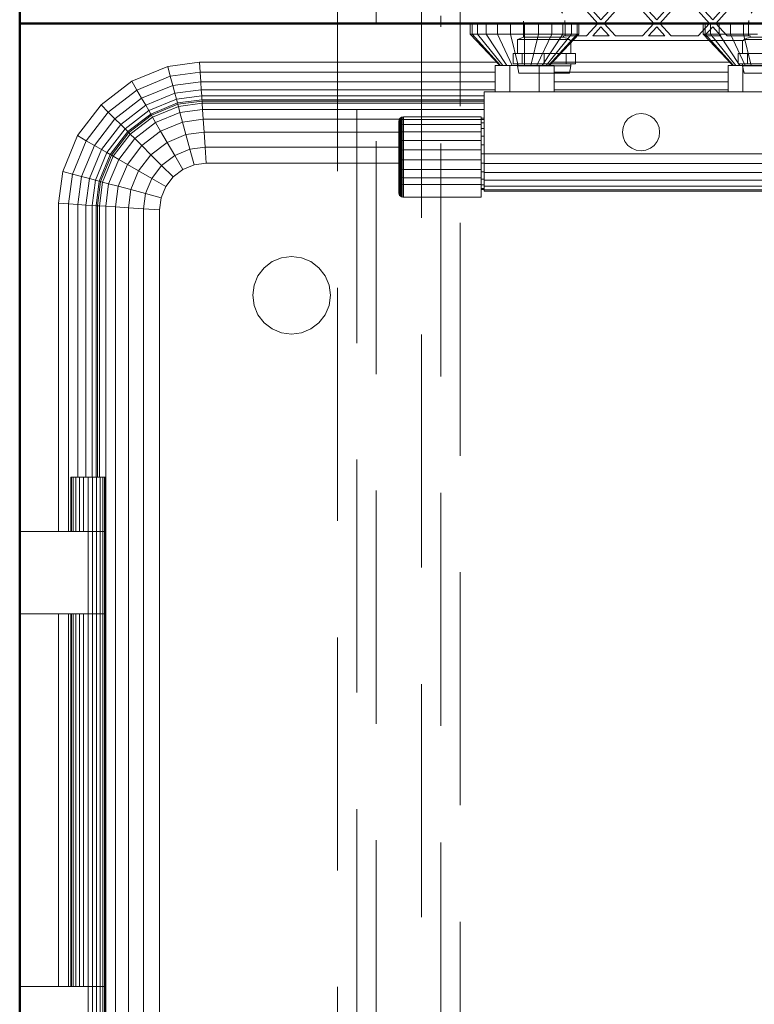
# Model space of a CAD drawing. Header units: millimetres. Extents: x -6579 to 21413, y 4748 to 42777.
# Tile 66 of 79: x 16367 to 16840, y 41544 to 42178. Entities that reach past the tile are written whole.
import ezdxf

# ---------------------------------------------------------------- set-up
doc = ezdxf.new("R2010")
doc.units = ezdxf.units.MM
doc.linetypes.add('ADSK_Штриховая_ш3 п1_5', pattern=[225, 150, -75])
for name, color, linetype, lineweight in [('A-DETL-____-MBND', 5, 'ADSK_Штриховая_ш3 п1_5', 20), ('A-WALL-____-MCUT', 113, 'Continuous', 50), ('A-WALL-____-OTLN', 113, 'Continuous', 20), ('M-EQPM-____-OTLN', 50, 'Continuous', 20)]:
    doc.layers.add(name, color=color, linetype=linetype, lineweight=lineweight)

# ---------------------------------------------------------------- blocks, each defined once
blk = doc.blocks.new('Прямая форма - 83 new-609569-В_Этаж 03_Отопление')
at = {"layer": 'M-EQPM-____-OTLN', "color": 253}
for p, q in [((-110, 500), (-110, 493)), ((-108.81, 500), (-108.81, 493)), ((-105.31, 500), (-105.31, 493)), ((-99.75, 500), (-99.75, 493)), ((-92.5, 500), (-92.5, 493)), ((-84.06, 500), (-84.06, 493)), ((-75, 500), (-75, 493)), ((-65.94, 500), (-65.94, 493)), ((-57.5, 500), (-57.5, 493)), ((-50.25, 500), (-50.25, 493)), ((-44.69, 500), (-44.69, 493)), ((-41.19, 500), (-41.19, 493)), ((-40, 493), (-40, 500)), ((40, 500), (40, 493)), ((41.19, 493), (41.19, 500)), ((44.69, 493), (44.69, 500)), ((50.25, 493), (50.25, 500)), ((57.5, 493), (57.5, 500)), ((65.94, 493), (65.94, 500)), ((-108.81, 493), (-110, 493)), ((-110, 493), (-91, 473)), ((-105.31, 493), (-108.81, 493)), ((-108.81, 493), (-90.45, 473)), ((-99.75, 493), (-105.31, 493)), ((-105.31, 493), (-88.86, 473)), ((-92.5, 493), (-99.75, 493)), ((-99.75, 493), (-86.31, 473)), ((-84.06, 493), (-92.5, 493)), ((-92.5, 493), (-83, 473)), ((-75, 493), (-84.06, 493)), ((-84.06, 493), (-79.14, 473)), ((-65.94, 493), (-75, 493)), ((-75, 493), (-75, 473)), ((-65.94, 493), (-70.86, 473)), ((-57.5, 493), (-67, 473)), ((-57.5, 493), (-65.94, 493)), ((-50.25, 493), (-63.69, 473)), ((-44.69, 493), (-61.14, 473)), ((-41.19, 493), (-59.55, 473)), ((-59, 473), (-40, 493)), ((-50.25, 493), (-57.5, 493)), ((-44.69, 493), (-50.25, 493)), ((-41.19, 493), (-44.69, 493)), ((-40, 493), (-41.19, 493)), ((41.19, 493), (40, 493)), ((40, 493), (59, 473)), ((59.55, 473), (41.19, 493)), ((44.69, 493), (41.19, 493)), ((61.14, 473), (44.69, 493)), ((50.25, 493), (44.69, 493)), ((63.69, 473), (50.25, 493)), ((57.5, 493), (50.25, 493)), ((65.94, 493), (57.5, 493)), ((57.5, 493), (67, 473)), ((75, 493), (65.94, 493)), ((65.94, 493), (70.86, 473)), ((-327.78, 462.76), (-304.73, 472.3)), ((-304.73, 472.3), (-284.26, 475)), ((-303.04, 466), (-304.73, 472.3)), ((-284.26, 475), (-92.9, 475)), ((-283.84, 468.53), (-284.26, 475)), ((-94, 473), (-84.5, 473)), ((-94, 456), (-94, 473)), ((-84.5, 473), (-65.5, 473)), ((-84.5, 473), (-84.5, 456)), ((-56, 473), (-65.5, 473)), ((-65.5, 473), (-65.5, 456)), ((-57.1, 475), (57.1, 475)), ((-56, 456), (-56, 473)), ((56, 473), (56, 456)), ((65.5, 473), (56, 473)), ((65.5, 456), (65.5, 473)), ((84.5, 473), (65.5, 473)), ((-347.57, 447.57), (-327.78, 462.76)), ((-324.52, 457.11), (-327.78, 462.76)), ((-324.52, 457.11), (-303.04, 466)), ((-303.04, 466), (-283.84, 468.53)), ((-301.47, 460.13), (-303.04, 466)), ((-283.84, 468.53), (-94, 468.53)), ((-283.44, 462.5), (-283.84, 468.53)), ((-56, 468.53), (56, 468.53)), ((-342.96, 442.96), (-324.52, 457.11)), ((-321.48, 451.84), (-324.52, 457.11)), ((-321.48, 451.84), (-301.47, 460.13)), ((-301.47, 460.13), (-283.44, 462.5)), ((-300.12, 455.08), (-301.47, 460.13)), ((-300.12, 455.08), (-283.1, 457.32)), ((-283.44, 462.5), (-94, 462.5)), ((-283.1, 457.32), (-283.44, 462.5)), ((-283.1, 457.32), (-94, 457.32)), ((-282.84, 453.35), (-283.1, 457.32)), ((-56, 462.5), (56, 462.5)), ((-56, 457.32), (56, 457.32)), ((-338.66, 438.66), (-321.48, 451.84)), ((-318.87, 447.32), (-321.48, 451.84)), ((-318.87, 447.32), (-300.12, 455.08)), ((-299.08, 451.21), (-316.86, 443.85)), ((-299.08, 451.21), (-300.12, 455.08)), ((-282.84, 453.35), (-299.08, 451.21)), ((-298.43, 448.78), (-299.08, 451.21)), ((-282.68, 450.85), (-298.43, 448.78)), ((-282.62, 450), (-298.21, 447.95)), ((-282.68, 450.85), (-282.84, 453.35)), ((-282.84, 453.35), (-101, 453.35)), ((-282.62, 450), (-282.68, 450.85)), ((-101, 450.85), (-282.68, 450.85)), ((-282.53, 448.64), (-282.62, 450)), ((-101, 450), (-282.62, 450)), ((-101, 456), (-101, 416)), ((101, 456), (-101, 456)), ((-362.76, 427.78), (-347.57, 447.57)), ((-342.96, 442.96), (-347.57, 447.57)), ((-318.87, 447.32), (-334.96, 434.96)), ((-316.86, 443.85), (-332.13, 432.13)), ((-316.86, 443.85), (-318.87, 447.32)), ((-315.6, 441.66), (-316.86, 443.85)), ((-298.43, 448.78), (-315.6, 441.66)), ((-298.21, 447.95), (-315.17, 440.92)), ((-314.49, 439.73), (-297.85, 446.62)), ((-298.21, 447.95), (-298.43, 448.78)), ((-297.85, 446.62), (-298.21, 447.95)), ((-297.85, 446.62), (-282.53, 448.64)), ((-296.81, 442.73), (-297.85, 446.62)), ((-296.81, 442.73), (-282.27, 444.64)), ((-282.27, 444.64), (-282.53, 448.64)), ((-282.53, 448.64), (-101, 448.64)), ((-281.85, 438.28), (-282.27, 444.64)), ((-282.27, 444.64), (-101, 444.64)), ((-357.11, 424.52), (-342.96, 442.96)), ((-351.84, 421.48), (-338.66, 438.66)), ((-338.66, 438.66), (-342.96, 442.96)), ((-334.96, 434.96), (-338.66, 438.66)), ((-315.6, 441.66), (-330.35, 430.35)), ((-315.17, 440.92), (-329.74, 429.74)), ((-328.77, 428.77), (-314.49, 439.73)), ((-315.17, 440.92), (-315.6, 441.66)), ((-314.49, 439.73), (-315.17, 440.92)), ((-312.47, 436.24), (-314.49, 439.73)), ((-312.47, 436.24), (-296.81, 442.73)), ((-295.15, 436.53), (-296.81, 442.73)), ((-295.15, 436.53), (-281.85, 438.28)), ((-281.85, 438.28), (-281.31, 430)), ((-153, 438.28), (-281.85, 438.28)), ((-155.97, 437.18), (-155.77, 437.94)), ((-155.97, 437.18), (-155.77, 437.94)), ((-155.77, 437.94), (-155.38, 438.61)), ((-155.77, 437.94), (-155.38, 438.61)), ((-155.77, 436.39), (-155.77, 437.94)), ((-155.77, 437.94), (-155.77, 436.39)), ((-155.38, 438.61), (-154.83, 439.17)), ((-155.38, 438.61), (-154.83, 439.17)), ((-155.38, 437.02), (-155.38, 438.61)), ((-155.38, 438.61), (-155.38, 437.02)), ((-155.38, 437.02), (-154.83, 437.53)), ((-154.83, 439.17), (-154.15, 439.56)), ((-154.83, 439.17), (-154.15, 439.56)), ((-154.83, 437.53), (-154.83, 439.17)), ((-154.83, 439.17), (-154.83, 437.53)), ((-154.83, 437.53), (-154.15, 437.9)), ((-154.83, 437.53), (-154.83, 434.38)), ((-154.15, 439.56), (-153.39, 439.76)), ((-154.15, 439.56), (-153.39, 439.76)), ((-154.15, 437.9), (-154.15, 439.56)), ((-154.15, 439.56), (-154.15, 437.9)), ((-154.15, 437.9), (-153.39, 438.09)), ((-154.15, 437.9), (-154.15, 434.69)), ((-153.39, 439.76), (-153, 439.79)), ((-153.39, 439.76), (-153, 439.79)), ((-153.39, 438.09), (-153.39, 439.76)), ((-153.39, 439.76), (-153.39, 438.09)), ((-153.39, 438.09), (-153, 438.11)), ((-153.39, 438.09), (-153, 438.11)), ((-153.39, 438.09), (-153.39, 434.85)), ((-153, 439.79), (-103, 439.79)), ((-153, 439.79), (-153, 438.11)), ((-153, 438.11), (-103, 438.11)), ((-153, 438.11), (-153, 434.87)), ((-103, 439.79), (-103, 438.11)), ((-103, 439), (-101, 439)), ((-103, 438.22), (-101, 438.22)), ((-103, 438.11), (-103, 434.87)), ((-10.39, 436), (-8.49, 438.49)), ((-8.49, 438.49), (-6, 440.39)), ((-6, 440.39), (-3.11, 441.59)), ((-3.11, 441.59), (0, 442)), ((0, 442), (3.11, 441.59)), ((3.11, 441.59), (6, 440.39)), ((6, 440.39), (8.49, 438.49)), ((8.49, 438.49), (10.39, 436)), ((-334.96, 434.96), (-347.32, 418.87)), ((-332.13, 432.13), (-343.85, 416.86)), ((-332.13, 432.13), (-334.96, 434.96)), ((-330.35, 430.35), (-332.13, 432.13)), ((-325.92, 425.92), (-312.47, 436.24)), ((-309.26, 430.69), (-312.47, 436.24)), ((-309.26, 430.69), (-295.15, 436.53)), ((-292.99, 428.46), (-295.15, 436.53)), ((-156, 436.79), (-155.97, 437.18)), ((-156, 436.79), (-155.97, 437.18)), ((-156, 435.32), (-156, 436.79)), ((-156, 436.79), (-156, 435.32)), ((-156, 435.32), (-155.97, 435.68)), ((-156, 435.32), (-155.97, 435.68)), ((-156, 432.49), (-156, 435.32)), ((-156, 435.32), (-156, 432.49)), ((-156, 432.49), (-155.97, 432.8)), ((-156, 432.49), (-155.97, 432.8)), ((-156, 428.5), (-156, 432.49)), ((-156, 432.49), (-156, 428.5)), ((-155.97, 435.68), (-155.97, 437.18)), ((-155.97, 437.18), (-155.97, 435.68)), ((-155.97, 435.68), (-155.77, 436.39)), ((-155.97, 435.68), (-155.77, 436.39)), ((-155.97, 432.8), (-155.97, 435.68)), ((-155.97, 435.68), (-155.97, 432.8)), ((-155.97, 432.8), (-155.77, 433.4)), ((-155.97, 432.8), (-155.77, 433.4)), ((-155.97, 428.73), (-155.97, 432.8)), ((-155.97, 432.8), (-155.97, 428.73)), ((-155.77, 436.39), (-155.38, 437.02)), ((-155.77, 436.39), (-155.38, 437.02)), ((-155.77, 433.4), (-155.77, 436.39)), ((-155.77, 436.39), (-155.77, 433.4)), ((-155.77, 433.4), (-155.38, 433.94)), ((-155.77, 433.4), (-155.77, 429.19)), ((-155.38, 437.02), (-155.38, 433.94)), ((-155.38, 433.94), (-154.83, 434.38)), ((-155.38, 433.94), (-155.38, 429.6)), ((-154.83, 434.38), (-154.15, 434.69)), ((-154.83, 434.38), (-154.83, 429.93)), ((-154.15, 434.69), (-153.39, 434.85)), ((-154.15, 434.69), (-154.15, 430.17)), ((-153.39, 434.85), (-153, 434.87)), ((-153.39, 434.85), (-153.39, 430.29)), ((-153, 434.87), (-103, 434.87)), ((-153, 434.87), (-153, 430.3)), ((-103, 435.92), (-101, 435.92)), ((-103, 434.87), (-103, 430.3)), ((-103, 432.26), (-101, 432.26)), ((-12, 430), (-11.59, 433.11)), ((-11.59, 433.11), (-10.39, 436)), ((10.39, 436), (11.59, 433.11)), ((11.59, 433.11), (12, 430)), ((-372.3, 404.73), (-362.76, 427.78)), ((-357.11, 424.52), (-362.76, 427.78)), ((-330.35, 430.35), (-341.66, 415.6)), ((-329.74, 429.74), (-340.92, 415.17)), ((-339.73, 414.49), (-328.77, 428.77)), ((-336.24, 412.47), (-325.92, 425.92)), ((-329.74, 429.74), (-330.35, 430.35)), ((-328.77, 428.77), (-329.74, 429.74)), ((-325.92, 425.92), (-328.77, 428.77)), ((-321.39, 421.39), (-325.92, 425.92)), ((-321.39, 421.39), (-309.26, 430.69)), ((-305.09, 423.45), (-309.26, 430.69)), ((-292.99, 428.46), (-305.09, 423.45)), ((-281.31, 430), (-292.99, 428.46)), ((-292.99, 428.46), (-290.47, 419.06)), ((-281.31, 430), (-280.68, 420.35)), ((-155.77, 430), (-281.31, 430)), ((-156, 428.5), (-155.97, 428.73)), ((-156, 428.5), (-155.97, 428.73)), ((-156, 423.62), (-156, 428.5)), ((-156, 428.5), (-156, 423.62)), ((-155.97, 428.73), (-155.77, 429.19)), ((-155.97, 428.73), (-155.77, 429.19)), ((-155.97, 423.77), (-155.97, 428.73)), ((-155.97, 428.73), (-155.97, 423.77)), ((-155.77, 429.19), (-155.38, 429.6)), ((-155.77, 429.19), (-155.77, 424.04)), ((-155.38, 429.6), (-154.83, 429.93)), ((-155.38, 429.6), (-155.38, 424.29)), ((-154.83, 429.93), (-154.15, 430.17)), ((-154.83, 429.93), (-154.83, 424.5)), ((-154.83, 424.5), (-154.15, 424.64)), ((-154.15, 430.17), (-153.39, 430.29)), ((-154.15, 430.17), (-154.15, 424.64)), ((-154.15, 424.64), (-153.39, 424.71)), ((-154.15, 424.64), (-154.15, 418.51)), ((-153.39, 430.29), (-153, 430.3)), ((-153.39, 430.29), (-153.39, 424.71)), ((-153.39, 424.71), (-153, 424.72)), ((-153.39, 424.71), (-153.39, 418.53)), ((-153, 430.3), (-103, 430.3)), ((-153, 430.3), (-153, 424.72)), ((-153, 424.72), (-103, 424.72)), ((-153, 424.72), (-153, 418.53)), ((-103, 430.3), (-103, 424.72)), ((-103, 427.5), (-101, 427.5)), ((-103, 424.72), (-103, 418.53)), ((-11.59, 426.89), (-12, 430)), ((-10.39, 424), (-11.59, 426.89)), ((11.59, 426.89), (10.39, 424)), ((12, 430), (11.59, 426.89)), ((-366, 403.04), (-357.11, 424.52)), ((-351.84, 421.48), (-360.13, 401.47)), ((-351.84, 421.48), (-357.11, 424.52)), ((-347.32, 418.87), (-355.08, 400.12)), ((-347.32, 418.87), (-351.84, 421.48)), ((-343.85, 416.86), (-347.32, 418.87)), ((-330.69, 409.26), (-321.39, 421.39)), ((-315.48, 415.48), (-321.39, 421.39)), ((-315.48, 415.48), (-305.09, 423.45)), ((-305.09, 423.45), (-300.22, 415.02)), ((-290.47, 419.06), (-300.22, 415.02)), ((-280.68, 420.35), (-290.47, 419.06)), ((-290.47, 419.06), (-287.76, 408.98)), ((-280.68, 420.35), (-280, 410)), ((-155.77, 420.35), (-280.68, 420.35)), ((-156, 423.62), (-155.97, 423.77)), ((-156, 423.62), (-155.97, 423.77)), ((-156, 418.21), (-156, 423.62)), ((-156, 423.62), (-156, 418.21)), ((-155.97, 423.77), (-155.77, 424.04)), ((-155.97, 423.77), (-155.77, 424.04)), ((-155.97, 418.25), (-155.97, 423.77)), ((-155.97, 423.77), (-155.97, 418.25)), ((-155.97, 418.25), (-155.77, 418.33)), ((-155.97, 418.25), (-155.77, 418.33)), ((-155.77, 424.04), (-155.38, 424.29)), ((-155.77, 424.04), (-155.77, 418.33)), ((-155.77, 418.33), (-155.38, 418.41)), ((-155.77, 418.33), (-155.77, 412.46)), ((-155.38, 424.29), (-154.83, 424.5)), ((-155.38, 424.29), (-155.38, 418.41)), ((-155.38, 418.41), (-154.83, 418.46)), ((-155.38, 418.41), (-155.38, 412.35)), ((-154.83, 424.5), (-154.83, 418.46)), ((-154.83, 418.46), (-154.15, 418.51)), ((-154.83, 418.46), (-154.83, 412.26)), ((-154.15, 418.51), (-153.39, 418.53)), ((-154.15, 418.51), (-154.15, 412.2)), ((-153.39, 418.53), (-153, 418.53)), ((-153.39, 418.53), (-153.39, 412.16)), ((-153, 418.53), (-103, 418.53)), ((-153, 418.53), (-153, 412.16)), ((-103, 421.95), (-101, 421.95)), ((-103, 418.53), (-103, 412.16)), ((-8.49, 421.51), (-10.39, 424)), ((-6, 419.61), (-8.49, 421.51)), ((-3.11, 418.41), (-6, 419.61)), ((0, 418), (-3.11, 418.41)), ((3.11, 418.41), (0, 418)), ((6, 419.61), (3.11, 418.41)), ((8.49, 421.51), (6, 419.61)), ((10.39, 424), (8.49, 421.51)), ((-343.85, 416.86), (-351.21, 399.08)), ((-341.66, 415.6), (-348.78, 398.43)), ((-340.92, 415.17), (-347.95, 398.21)), ((-346.62, 397.85), (-339.73, 414.49)), ((-341.66, 415.6), (-343.85, 416.86)), ((-342.73, 396.81), (-336.24, 412.47)), ((-340.92, 415.17), (-341.66, 415.6)), ((-339.73, 414.49), (-340.92, 415.17)), ((-336.24, 412.47), (-339.73, 414.49)), ((-330.69, 409.26), (-336.24, 412.47)), ((-323.45, 405.09), (-315.48, 415.48)), ((-308.6, 408.6), (-315.48, 415.48)), ((-300.22, 415.02), (-308.6, 408.6)), ((-300.22, 415.02), (-295, 405.98)), ((-156, 418.21), (-155.97, 418.25)), ((-156, 418.21), (-155.97, 418.25)), ((-156, 412.64), (-156, 418.21)), ((-156, 418.21), (-156, 412.64)), ((-155.97, 412.58), (-156, 412.64)), ((-156, 412.64), (-156, 407.31)), ((-156, 407.31), (-156, 412.64)), ((-156, 412.64), (-155.97, 412.58)), ((-155.97, 412.58), (-155.97, 418.25)), ((-155.97, 418.25), (-155.97, 412.58)), ((-155.77, 412.46), (-155.97, 412.58)), ((-155.97, 412.58), (-155.97, 407.15)), ((-155.97, 407.15), (-155.97, 412.58)), ((-155.97, 412.58), (-155.77, 412.46)), ((-155.38, 412.35), (-155.77, 412.46)), ((-155.77, 412.46), (-155.77, 406.83)), ((-154.83, 412.26), (-155.38, 412.35)), ((-155.38, 412.35), (-155.38, 406.55)), ((-154.15, 412.2), (-154.83, 412.26)), ((-154.83, 412.26), (-154.83, 406.32)), ((-153.39, 412.16), (-154.15, 412.2)), ((-154.15, 412.2), (-154.15, 406.15)), ((-153, 412.16), (-153.39, 412.16)), ((-153.39, 412.16), (-153.39, 406.07)), ((-103, 412.16), (-153, 412.16)), ((-153, 412.16), (-153, 406.06)), ((-103, 416), (-101, 416)), ((-103, 412.16), (-103, 406.06)), ((-101, 416), (101, 416)), ((-101, 409.79), (-101, 416)), ((-336.53, 395.15), (-330.69, 409.26)), ((-323.45, 405.09), (-330.69, 409.26)), ((-308.6, 408.6), (-315.02, 400.22)), ((-308.6, 408.6), (-301.21, 401.21)), ((-295, 405.98), (-301.21, 401.21)), ((-295, 405.98), (-301.21, 401.21)), ((-287.76, 408.98), (-295, 405.98)), ((-287.76, 408.98), (-295, 405.98)), ((-280, 410), (-287.76, 408.98)), ((-280, 410), (-287.76, 408.98)), ((-155.77, 410), (-280, 410)), ((-155.77, 410), (-280, 410)), ((-156, 407.31), (-155.97, 407.15)), ((-156, 407.31), (-156, 402.59)), ((-156, 402.59), (-156, 407.31)), ((-156, 407.31), (-155.97, 407.15)), ((-155.97, 407.15), (-155.77, 406.83)), ((-155.97, 407.15), (-155.97, 402.34)), ((-155.97, 402.34), (-155.97, 407.15)), ((-155.97, 407.15), (-155.77, 406.83)), ((-155.77, 406.83), (-155.38, 406.55)), ((-155.77, 406.83), (-155.77, 401.85)), ((-155.38, 406.55), (-154.83, 406.32)), ((-155.38, 406.55), (-155.38, 401.41)), ((-154.83, 406.32), (-154.15, 406.15)), ((-154.83, 406.32), (-154.83, 401.06)), ((-154.15, 406.15), (-153.39, 406.07)), ((-154.15, 406.15), (-154.15, 400.8)), ((-153.39, 406.07), (-153, 406.06)), ((-153.39, 406.07), (-153.39, 400.67)), ((-153, 406.06), (-103, 406.06)), ((-153, 406.06), (-153, 400.66)), ((-103, 410.05), (-101, 410.05)), ((-103, 406.06), (-103, 400.66)), ((-101, 404), (-101, 409.79)), ((-101, 409.79), (101, 409.79)), ((-375, 384.26), (-372.3, 404.73)), ((-366, 403.04), (-372.3, 404.73)), ((-368.53, 383.84), (-366, 403.04)), ((-360.13, 401.47), (-366, 403.04)), ((-360.13, 401.47), (-362.5, 383.44)), ((-355.08, 400.12), (-360.13, 401.47)), ((-355.08, 400.12), (-357.32, 383.1)), ((-351.21, 399.08), (-355.08, 400.12)), ((-328.46, 392.99), (-323.45, 405.09)), ((-315.02, 400.22), (-323.45, 405.09)), ((-319.06, 390.47), (-315.02, 400.22)), ((-315.02, 400.22), (-305.98, 395)), ((-301.21, 401.21), (-305.98, 395)), ((-301.21, 401.21), (-305.98, 395)), ((-156, 402.59), (-155.97, 402.34)), ((-156, 402.59), (-156, 398.68)), ((-156, 398.68), (-156, 402.59)), ((-156, 402.59), (-155.97, 402.34)), ((-155.97, 402.34), (-155.77, 401.85)), ((-155.97, 402.34), (-155.97, 398.38)), ((-155.97, 398.38), (-155.97, 402.34)), ((-155.97, 402.34), (-155.77, 401.85)), ((-155.77, 401.85), (-155.38, 401.41)), ((-155.77, 401.85), (-155.77, 397.79)), ((-155.38, 401.41), (-154.83, 401.06)), ((-155.38, 401.41), (-155.38, 397.26)), ((-154.83, 401.06), (-154.15, 400.8)), ((-154.83, 401.06), (-154.83, 396.82)), ((-154.15, 400.8), (-153.39, 400.67)), ((-154.15, 400.8), (-154.15, 396.52)), ((-153.39, 400.67), (-153, 400.66)), ((-153.39, 400.67), (-153.39, 396.36)), ((-153, 400.66), (-103, 400.66)), ((-153, 400.66), (-153, 396.34)), ((-103, 404.5), (-101, 404.5)), ((-103, 400.66), (-103, 396.34)), ((-103, 399.74), (-101, 399.74)), ((-101, 399.03), (-101, 404)), ((101, 404), (-101, 404)), ((-351.21, 399.08), (-353.35, 382.84)), ((-348.78, 398.43), (-351.21, 399.08)), ((-348.78, 398.43), (-350.85, 382.68)), ((-347.95, 398.21), (-350, 382.62)), ((-347.95, 398.21), (-348.78, 398.43)), ((-348.64, 382.53), (-346.62, 397.85)), ((-346.62, 397.85), (-347.95, 398.21)), ((-342.73, 396.81), (-346.62, 397.85)), ((-344.64, 382.27), (-342.73, 396.81)), ((-336.53, 395.15), (-342.73, 396.81)), ((-338.28, 381.85), (-336.53, 395.15)), ((-328.46, 392.99), (-336.53, 395.15)), ((-330, 381.31), (-328.46, 392.99)), ((-319.06, 390.47), (-328.46, 392.99)), ((-305.98, 395), (-308.98, 387.76)), ((-305.98, 395), (-308.98, 387.76)), ((-156, 398.68), (-155.97, 398.38)), ((-156, 398.68), (-155.97, 398.38)), ((-155.97, 398.38), (-155.77, 397.79)), ((-155.97, 398.38), (-155.97, 390.69)), ((-155.77, 397.79), (-155.38, 397.26)), ((-155.77, 397.79), (-155.77, 389.93)), ((-155.38, 397.26), (-154.83, 396.82)), ((-155.38, 397.26), (-155.38, 389.25)), ((-154.83, 396.82), (-154.15, 396.52)), ((-154.83, 396.82), (-154.83, 388.7)), ((-154.15, 396.52), (-153.39, 396.36)), ((-154.15, 396.52), (-154.15, 388.31)), ((-153.39, 396.36), (-153, 396.34)), ((-153.39, 396.36), (-153.39, 388.11)), ((-153, 396.34), (-103, 396.34)), ((-153, 396.34), (-153, 388.08)), ((-103, 396.34), (-103, 388.08)), ((-103, 396.08), (-101, 396.08)), ((-103, 393.78), (-101, 393.78)), ((-103, 393), (-101, 393)), ((-101, 395.22), (-101, 399.03)), ((101, 399.03), (-101, 399.03)), ((-101, 392.82), (-101, 395.22)), ((101, 395.22), (-101, 395.22)), ((-320.35, 380.68), (-319.06, 390.47)), ((-308.98, 387.76), (-319.06, 390.47)), ((-308.98, 387.76), (-310, 380)), ((-308.98, 387.76), (-310, 380)), ((-155.97, 390.69), (-155.77, 389.93)), ((-155.77, 389.93), (-155.38, 389.25)), ((-155.38, 389.25), (-154.83, 388.7)), ((-154.83, 388.7), (-154.15, 388.31)), ((-154.15, 388.31), (-153.39, 388.11)), ((-153.39, 388.11), (-153, 388.08)), ((-153, 388.08), (-103, 388.08)), ((-101, 392), (-101, 392.82)), ((101, 392.82), (-101, 392.82)), ((101, 392), (-101, 392)), ((-375, 173), (-375, 384.26)), ((-368.53, 383.84), (-375, 384.26)), ((-362.5, 383.44), (-368.53, 383.84)), ((-368.53, 383.84), (-368.53, 173)), ((-357.32, 383.1), (-362.5, 383.44)), ((-362.5, 383.44), (-362.5, 208)), ((-353.35, 382.84), (-357.32, 383.1)), ((-357.32, 383.1), (-357.32, 208)), ((-353.35, 382.84), (-353.35, 208)), ((-350.85, 382.68), (-353.35, 382.84)), ((-350, 382.62), (-350.85, 382.68)), ((-350.85, 382.68), (-350.85, 208)), ((-348.64, 382.53), (-350, 382.62)), ((-350, 382.62), (-350, 208)), ((-348.64, 208), (-348.64, 382.53)), ((-344.64, 382.27), (-348.64, 382.53)), ((-344.64, -382.27), (-344.64, 382.27)), ((-338.28, 381.85), (-344.64, 382.27)), ((-338.28, -381.85), (-338.28, 381.85)), ((-330, 381.31), (-338.28, 381.85)), ((-330, -381.31), (-330, 381.31)), ((-320.35, 380.68), (-330, 381.31)), ((-320.35, -380.68), (-320.35, 380.68)), ((-310, 380), (-320.35, 380.68)), ((-310, -380), (-310, 380)), ((-310, 380), (-310, 0)), ((-237.5, 346.65), (-231.47, 349.15)), ((-231.47, 349.15), (-225, 350)), ((-225, 350), (-218.53, 349.15)), ((-218.53, 349.15), (-212.5, 346.65)), ((-246.65, 337.5), (-242.68, 342.68)), ((-242.68, 342.68), (-237.5, 346.65)), ((-212.5, 346.65), (-207.32, 342.68)), ((-207.32, 342.68), (-203.35, 337.5)), ((-249.15, 331.47), (-246.65, 337.5)), ((-203.35, 337.5), (-200.85, 331.47)), ((-250, 325), (-249.15, 331.47)), ((-200.85, 331.47), (-200, 325)), ((-249.15, 318.53), (-250, 325)), ((-200, 325), (-200.85, 318.53)), ((-246.65, 312.5), (-249.15, 318.53)), ((-200.85, 318.53), (-203.35, 312.5)), ((-242.68, 307.32), (-246.65, 312.5)), ((-203.35, 312.5), (-207.32, 307.32)), ((-237.5, 303.35), (-242.68, 307.32)), ((-207.32, 307.32), (-212.5, 303.35)), ((-231.47, 300.85), (-237.5, 303.35)), ((-225, 300), (-231.47, 300.85)), ((-218.53, 300.85), (-225, 300)), ((-212.5, 303.35), (-218.53, 300.85)), ((-367, 208), (-366.63, 208)), ((-367, 173), (-367, 208)), ((-366.63, 208), (-365.53, 208)), ((-366.63, 173), (-366.63, 208)), ((-365.53, 208), (-363.78, 208)), ((-365.53, 173), (-365.53, 208)), ((-363.78, 208), (-361.5, 208)), ((-363.78, 173), (-363.78, 208)), ((-361.5, 208), (-358.85, 208)), ((-361.5, 173), (-361.5, 208)), ((-358.85, 208), (-356, 208)), ((-358.85, 173), (-358.85, 208)), ((-356, 208), (-353.15, 208)), ((-356, 173), (-356, 208)), ((-353.15, 208), (-350.5, 208)), ((-353.15, 173), (-353.15, 208)), ((-350.5, 208), (-348.22, 208)), ((-350.5, 173), (-350.5, 208)), ((-348.22, 208), (-346.47, 208)), ((-348.22, 173), (-348.22, 208)), ((-346.47, 208), (-345.37, 208)), ((-346.47, 173), (-346.47, 208)), ((-345.37, 208), (-345, 208)), ((-345.37, 173), (-345.37, 208)), ((-345, 173), (-345, 208)), ((-400, 173), (-356, 173)), ((-356, 173), (-353.15, 173)), ((-356, 120), (-356, 173)), ((-353.15, 173), (-356, 173)), ((-353.15, 173), (-350.5, 173)), ((-353.15, 120), (-353.15, 173)), ((-350.5, 173), (-353.15, 173)), ((-350.5, 173), (-348.22, 173)), ((-350.5, 120), (-350.5, 173)), ((-348.22, 173), (-350.5, 173)), ((-348.22, 173), (-346.47, 173)), ((-348.22, 120), (-348.22, 173)), ((-346.47, 173), (-348.22, 173)), ((-346.47, 173), (-345.37, 173)), ((-346.47, 120), (-346.47, 173)), ((-345.37, 173), (-346.47, 173)), ((-345.37, 173), (-345, 173)), ((-345.37, 120), (-345.37, 173)), ((-345, 173), (-345.37, 173)), ((-345, 120), (-345, 173)), ((-356, 120), (-400, 120)), ((-375, -120), (-375, 120)), ((-368.53, 120), (-368.53, -120)), ((-367, -120), (-367, 120)), ((-366.63, -120), (-366.63, 120)), ((-365.53, -120), (-365.53, 120)), ((-363.78, -120), (-363.78, 120)), ((-361.5, -120), (-361.5, 120)), ((-358.85, -120), (-358.85, 120)), ((-353.15, 120), (-356, 120)), ((-356, 120), (-353.15, 120)), ((-356, -120), (-356, 120)), ((-350.5, 120), (-353.15, 120)), ((-353.15, 120), (-350.5, 120)), ((-353.15, -120), (-353.15, 120)), ((-348.22, 120), (-350.5, 120)), ((-350.5, 120), (-348.22, 120)), ((-350.5, -120), (-350.5, 120)), ((-346.47, 120), (-348.22, 120)), ((-348.22, 120), (-346.47, 120)), ((-348.22, -120), (-348.22, 120)), ((-345.37, 120), (-346.47, 120)), ((-346.47, 120), (-345.37, 120)), ((-346.47, -120), (-346.47, 120)), ((-345, 120), (-345.37, 120)), ((-345.37, 120), (-345, 120)), ((-345.37, -120), (-345.37, 120)), ((-345, -120), (-345, 120)), ((-310, 0), (-310, -380)), ((-400, -120), (-356, -120)), ((-353.15, -120), (-356, -120)), ((-356, -120), (-353.15, -120)), ((-356, -173), (-356, -120)), ((-350.5, -120), (-353.15, -120)), ((-353.15, -120), (-350.5, -120)), ((-353.15, -173), (-353.15, -120)), ((-348.22, -120), (-350.5, -120)), ((-350.5, -120), (-348.22, -120)), ((-350.5, -173), (-350.5, -120)), ((-346.47, -120), (-348.22, -120)), ((-348.22, -120), (-346.47, -120)), ((-348.22, -173), (-348.22, -120)), ((-345.37, -120), (-346.47, -120)), ((-346.47, -120), (-345.37, -120)), ((-346.47, -173), (-346.47, -120)), ((-345, -120), (-345.37, -120)), ((-345.37, -120), (-345, -120)), ((-345.37, -173), (-345.37, -120)), ((-345, -173), (-345, -120))]:
    blk.add_line(p, q, dxfattribs=at)
blk = doc.blocks.new('Прямая форма - FU - 054-611929-В_Этаж 03_Отопление')
blk.add_blockref('Прямая форма - 83 new-609569-В_Этаж 03_Отопление', (0, 0))
blk = doc.blocks.new('Прямая форма - 83 new-612873-В_Этаж 03_Отопление')
at = {"layer": 'A-WALL-____-MCUT', "color": 9}
blk.add_line((1261.5, 100), (0, 100), dxfattribs=at)
blk = doc.blocks.new('Прямая форма - SW - 007-612874-В_Этаж 03_Отопление')
blk.add_blockref('Прямая форма - 83 new-612873-В_Этаж 03_Отопление', (0, 0))
blk = doc.blocks.new('Прямая форма - 83 new-612881-В_Этаж 03_Отопление')
at = {"layer": 'A-WALL-____-MCUT', "color": 9}
for p, q in [((900.33, 0), (100, 0)), ((100, 0), (100, -100)), ((900.33, -100), (900.33, 0)), ((100, -100), (705, -100)), ((727, -100), (740, -100)), ((760, -100), (897, -100))]:
    blk.add_line(p, q, dxfattribs=at)
blk = doc.blocks.new('Прямая форма - SW - 005-612882-В_Этаж 03_Отопление')
blk.add_blockref('Прямая форма - 83 new-612881-В_Этаж 03_Отопление', (0, 0))
blk = doc.blocks.new('83 new_ifc_RVT-1-В_Этаж 03_Отопление')
at = {"layer": 'A-WALL-____-OTLN', "color": 253, "lineweight": 20, "rotation": 270}
blk.add_blockref('Прямая форма - SW - 007-612874-В_Этаж 03_Отопление', (26610.28, 42475.83), dxfattribs=at)
at = {"layer": 'A-WALL-____-OTLN', "color": 253, "lineweight": 20}
blk.add_blockref('Прямая форма - SW - 005-612882-В_Этаж 03_Отопление', (26610.28, 42275.83), dxfattribs=at)
at = {"layer": 'M-EQPM-____-OTLN', "color": 253, "lineweight": 20}
blk.add_blockref('Прямая форма - FU - 054-611929-В_Этаж 03_Отопление', (27110.28, 41675.83), dxfattribs=at)
blk = doc.blocks.new('VTp_724_0 Водорозетка двойная - VTp_724_0-1589342-В_Этаж 03_Отопление')
at = {"layer": 'M-EQPM-____-OTLN'}
for p, q in [((-88.85, 32), (-89.75, 27.2)), ((-56.15, 32), (-88.85, 32)), ((-55.25, 27.2), (-56.15, 32)), ((56.15, 32), (55.25, 27.2)), ((88.85, 32), (56.15, 32)), ((89.75, 27.2), (88.85, 32)), ((-92.58, 26.1), (-86.7, 26.1)), ((-92.58, 19.4), (-92.58, 26.1)), ((-89.75, 27.2), (-89.75, 26.1)), ((-55.25, 27.2), (-89.75, 27.2)), ((-86.7, 26.1), (-72.5, 26.1)), ((-86.7, 19.4), (-86.7, 26.1)), ((-72.5, 26.1), (-58.3, 26.1)), ((-72.5, 19.4), (-72.5, 26.1)), ((-58.3, 26.1), (-52.42, 26.1)), ((-58.3, 26.1), (-58.3, 19.4)), ((-55.25, 26.1), (-55.25, 27.2)), ((-52.42, 19.4), (-52.42, 26.1)), ((52.42, 26.1), (58.3, 26.1)), ((52.42, 19.4), (52.42, 26.1)), ((55.25, 27.2), (55.25, 26.1)), ((89.75, 27.2), (55.25, 27.2)), ((58.3, 26.1), (72.5, 26.1)), ((58.3, 19.4), (58.3, 26.1)), ((72.5, 26.1), (86.7, 26.1)), ((72.5, 19.4), (72.5, 26.1)), ((86.7, 26.1), (92.58, 26.1)), ((86.7, 26.1), (86.7, 19.4)), ((89.75, 26.1), (89.75, 27.2)), ((92.58, 19.4), (92.58, 26.1)), ((-86.7, 19.4), (-92.58, 19.4)), ((-89.75, 19.4), (-89.75, 10.4)), ((-72.5, 19.4), (-86.7, 19.4)), ((-58.3, 19.4), (-72.5, 19.4)), ((-52.42, 19.4), (-58.3, 19.4)), ((-55.25, 11), (-55.25, 19.4)), ((58.3, 19.4), (52.42, 19.4)), ((55.25, 19.4), (55.25, 11)), ((72.5, 19.4), (58.3, 19.4)), ((86.7, 19.4), (72.5, 19.4)), ((92.58, 19.4), (86.7, 19.4)), ((89.75, 10.4), (89.75, 19.4)), ((-89.75, 10.4), (-85.9, 8.8)), ((-55.99, 10.4), (-89.75, 10.4)), ((-85.9, 8.8), (-85.9, 0)), ((-60.07, 8.8), (-85.9, 8.8)), ((-60.07, 8.8), (-60.07, 8)), ((-60.07, 8), (-45.3, 8)), ((-59.1, 0), (-59.1, 8)), ((55.99, 11), (-55.99, 11)), ((-55.99, 11), (-55.99, 10.4)), ((-45.3, 8), (-38.02, 0)), ((-36, 2.23), (-41.25, 8)), ((-41.25, 8), (-30.75, 8)), ((-30.75, 8), (-36, 2.23)), ((-33.98, 0), (-26.7, 8)), ((-26.7, 8), (-9.3, 8)), ((-9.3, 8), (-2.02, 0)), ((0, 2.23), (-5.25, 8)), ((-5.25, 8), (5.25, 8)), ((5.25, 8), (0, 2.23)), ((2.02, 0), (9.3, 8)), ((9.3, 8), (26.7, 8)), ((26.7, 8), (33.98, 0)), ((30.75, 8), (41.25, 8)), ((36, 2.23), (30.75, 8)), ((41.25, 8), (36, 2.23)), ((38.02, 0), (45.3, 8)), ((45.3, 8), (60.07, 8)), ((55.99, 10.4), (55.99, 11)), ((89.75, 10.4), (55.99, 10.4)), ((59.1, 8), (59.1, 0)), ((85.9, 8.8), (60.07, 8.8)), ((60.07, 8), (60.07, 8.8)), ((85.9, 8.8), (89.75, 10.4)), ((85.9, 0), (85.9, 8.8)), ((-38.02, 0), (-45.3, -8)), ((-41.25, -8), (-36, -2.23)), ((-36, -2.23), (-30.75, -8)), ((-26.7, -8), (-33.98, 0)), ((-2.02, 0), (-9.3, -8)), ((-5.25, -8), (0, -2.23)), ((0, -2.23), (5.25, -8)), ((9.3, -8), (2.02, 0)), ((33.98, 0), (26.7, -8)), ((30.75, -8), (36, -2.23)), ((36, -2.23), (41.25, -8)), ((45.3, -8), (38.02, 0)), ((-66.71, -11), (66.71, -11)), ((-45.3, -8), (-62.98, -8)), ((-30.75, -8), (-41.25, -8)), ((-9.3, -8), (-26.7, -8)), ((5.25, -8), (-5.25, -8)), ((26.7, -8), (9.3, -8)), ((41.25, -8), (30.75, -8)), ((62.98, -8), (45.3, -8))]:
    blk.add_line(p, q, dxfattribs=at)
for centre, radius, start, end in [((-212.07, 402.15), 421.7, 291.12855, 291.72365), ((212.07, 402.15), 421.7, 248.27635, 248.87145), ((-72.5, 0), 13.4, 180, 188.2152), ((-72.5, 0), 13.4, 351.83205, 360), ((-72.5, 0), 13.4, 352.56086, 0), ((72.5, 0), 13.4, 180, 187.43914), ((72.5, 0), 13.4, 180, 188.16795), ((72.5, 0), 13.4, 353.46804, 0), ((-72.5, 0), 13.4, 240, 293.64886), ((-72.5, 0), 13.4, 296.89364, 306.30653), ((-72.5, 0), 13.4, 322.97356, 327.32581), ((-72.5, 0), 13.4, 323.08175, 328.77769), ((-72.5, 0), 13.4, 323.34359, 330.79093), ((72.5, 0), 13.4, 209.20907, 216.65641), ((72.5, 0), 13.4, 211.22231, 216.91825), ((72.5, 0), 13.4, 212.67419, 217.02644), ((72.5, 0), 13.4, 233.69347, 243.10636), ((72.5, 0), 13.4, 246.35114, 288.10903)]:
    blk.add_arc(centre, radius, start, end, dxfattribs=at)
for points in [[(-62.98, -8), (-63.51, -8.62), (-64.66, -9.75), (-65.99, -10.62), (-66.71, -11)], [(66.71, -11), (65.99, -10.62), (64.66, -9.75), (63.51, -8.62), (62.98, -8)]]:
    blk.add_open_spline(points, degree=3, dxfattribs=at)

msp = doc.modelspace()

# ---------------------------------------------------------------- linework, layer by layer
at = {"layer": 'A-DETL-____-MBND', "color": 170}
for p, q in [((16571.4, 42230.62), (16571.4, 39700.08)), ((16596.4, 39700.08), (16596.4, 42230.62)), ((16583.9, 39720.08), (16583.9, 42210.62))]:
    msp.add_line(p, q, dxfattribs=at)
at = {"layer": 'A-DETL-____-MBND', "color": 10}
for p, q in [((16625.45, 42200.62), (16625.45, 39647.54)), ((16650.45, 39647.54), (16650.45, 42200.62)), ((16637.95, 39698.61), (16637.95, 42180.62))]:
    msp.add_line(p, q, dxfattribs=at)

# ---------------------------------------------------------------- block references
at = {"lineweight": 9}
msp.add_blockref('83 new_ifc_RVT-1-В_Этаж 03_Отопление', (-10343.43, 0), dxfattribs=at)
at = {"layer": 'M-EQPM-____-OTLN', "rotation": 180}
msp.add_blockref('VTp_724_0 Водорозетка двойная - VTp_724_0-1589342-В_Этаж 03_Отопление', (16777.02, 42175.83), dxfattribs=at)

doc.saveas('drawing.dxf')
